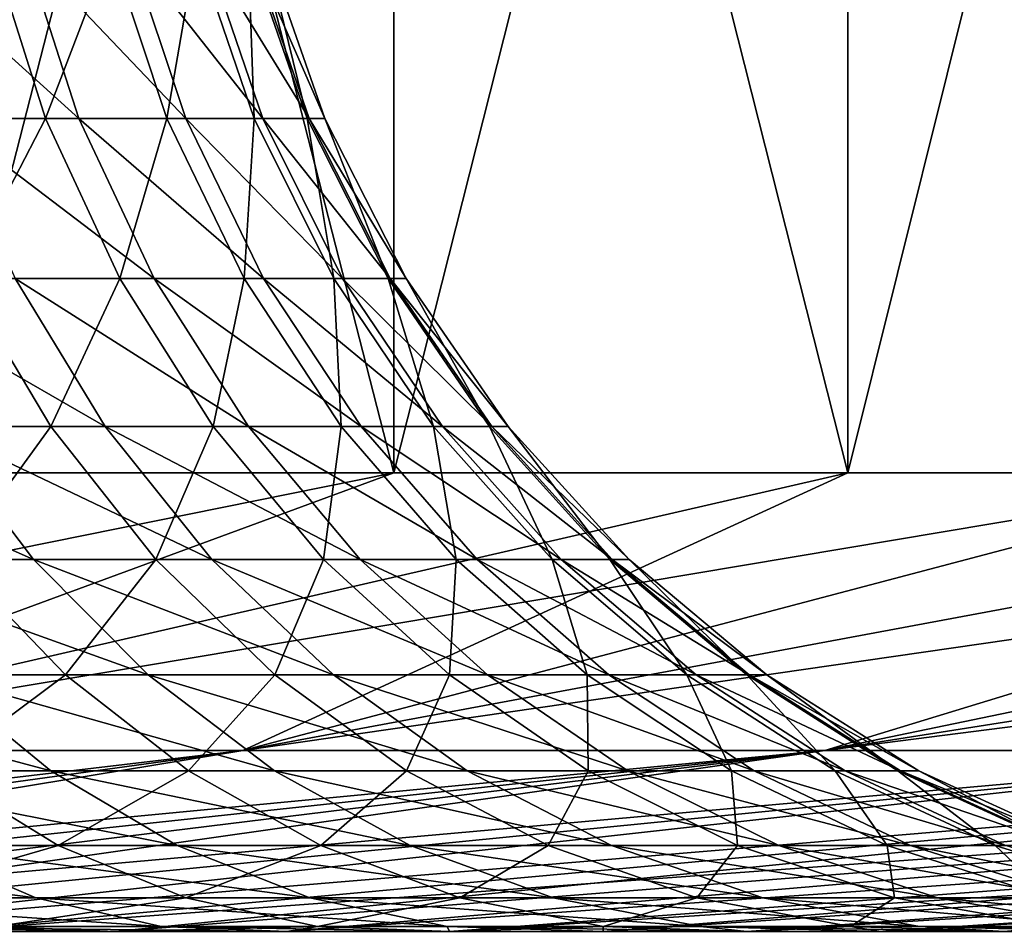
# Model space of a CAD drawing. Header units: millimetres. Extents: x -125 to 125, y 3898 to 4025.
# Tile 142 of 256: x 3.28 to 4.38, y 3897.99 to 3899.01. Entities that reach past the tile are written whole.
import ezdxf

# ---------------------------------------------------------------- set-up
doc = ezdxf.new("R2010")
doc.units = ezdxf.units.MM
doc.header["$LTSCALE"] = 2.2935
for name, color, linetype in [('10', 7, 'CONTINUOUS'), ('12', 7, 'CONTINUOUS'), ('13', 7, 'CONTINUOUS'), ('8', 7, 'CONTINUOUS')]:
    doc.layers.add(name, color=color, linetype=linetype)

msp = doc.modelspace()

# ---------------------------------------------------------------- linework, layer by layer
at = {"layer": '10', "color": 18, "linetype": 'Continuous', "true_color": 0x090909}
for points in [[(3.1821, 3898.5045, -12.0882), (3.6976, 3898.5045, -11.9406), (2.1562, 3898.1932, -8.5147), (3.1821, 3898.5045, -12.0882)], [(2.1562, 3898.1932, -8.5147), (3.6976, 3898.5045, -11.9406), (2.852, 3898.1932, -8.3076), (2.1562, 3898.1932, -8.5147)], [(3.6976, 3898.5045, -11.9406), (4.2063, 3898.5045, -11.771), (2.852, 3898.1932, -8.3076), (3.6976, 3898.5045, -11.9406)], [(4.2063, 3898.5045, -11.771), (4.7072, 3898.5045, -11.5798), (2.852, 3898.1932, -8.3076), (4.2063, 3898.5045, -11.771)], [(2.852, 3898.1932, -8.3076), (4.7072, 3898.5045, -11.5798), (3.5283, 3898.1932, -8.0437), (2.852, 3898.1932, -8.3076)], [(4.2063, 3898.5045, 11.771), (3.6976, 3898.5045, 11.9406), (2.852, 3898.1932, 8.3076), (4.2063, 3898.5045, 11.771)], [(3.5283, 3898.1932, 8.0437), (4.2063, 3898.5045, 11.771), (2.852, 3898.1932, 8.3076), (3.5283, 3898.1932, 8.0437)], [(3.6976, 3898.5045, 11.9406), (3.1821, 3898.5045, 12.0882), (2.852, 3898.1932, 8.3076), (3.6976, 3898.5045, 11.9406)], [(4.7072, 3898.5045, -11.5798), (5.1995, 3898.5045, -11.3673), (3.5283, 3898.1932, -8.0437), (4.7072, 3898.5045, -11.5798)], [(5.1995, 3898.5045, -11.3673), (5.6823, 3898.5045, -11.1338), (3.5283, 3898.1932, -8.0437), (5.1995, 3898.5045, -11.3673)], [(3.5283, 3898.1932, -8.0437), (5.6823, 3898.5045, -11.1338), (4.1805, 3898.1932, -7.7249), (3.5283, 3898.1932, -8.0437)], [(5.1995, 3898.5045, 11.3673), (4.7072, 3898.5045, 11.5798), (3.5283, 3898.1932, 8.0437), (5.1995, 3898.5045, 11.3673)], [(4.1805, 3898.1932, 7.7249), (5.1995, 3898.5045, 11.3673), (3.5283, 3898.1932, 8.0437), (4.1805, 3898.1932, 7.7249)], [(4.7072, 3898.5045, 11.5798), (4.2063, 3898.5045, 11.771), (3.5283, 3898.1932, 8.0437), (4.7072, 3898.5045, 11.5798)], [(5.6823, 3898.5045, -11.1338), (6.1545, 3898.5045, -10.8799), (4.1805, 3898.1932, -7.7249), (5.6823, 3898.5045, -11.1338)], [(6.1545, 3898.5045, -10.8799), (6.6155, 3898.5045, -10.6059), (4.1805, 3898.1932, -7.7249), (6.1545, 3898.5045, -10.8799)], [(4.1805, 3898.1932, -7.7249), (6.6155, 3898.5045, -10.6059), (4.8041, 3898.1932, -7.3533), (4.1805, 3898.1932, -7.7249)], [(6.1545, 3898.5045, 10.8799), (5.6823, 3898.5045, 11.1338), (4.1805, 3898.1932, 7.7249), (6.1545, 3898.5045, 10.8799)], [(4.8041, 3898.1932, 7.3533), (6.1545, 3898.5045, 10.8799), (4.1805, 3898.1932, 7.7249), (4.8041, 3898.1932, 7.3533)], [(5.6823, 3898.5045, 11.1338), (5.1995, 3898.5045, 11.3673), (4.1805, 3898.1932, 7.7249), (5.6823, 3898.5045, 11.1338)], [(2.852, 3898.1932, -8.3076), (3.5283, 3898.1932, -8.0437), (1.8132, 3897.9907, -4.7235), (2.852, 3898.1932, -8.3076)], [(1.8132, 3897.9907, -4.7235), (3.5283, 3898.1932, -8.0437), (2.0579, 3897.9907, -4.6221), (1.8132, 3897.9907, -4.7235)], [(3.5283, 3898.1932, 8.0437), (2.852, 3898.1932, 8.3076), (1.8132, 3897.9907, 4.7235), (3.5283, 3898.1932, 8.0437)], [(2.0579, 3897.9907, 4.6221), (3.5283, 3898.1932, 8.0437), (1.8132, 3897.9907, 4.7235), (2.0579, 3897.9907, 4.6221)], [(3.5283, 3898.1932, -8.0437), (4.1805, 3898.1932, -7.7249), (2.0579, 3897.9907, -4.6221), (3.5283, 3898.1932, -8.0437)], [(2.0579, 3897.9907, -4.6221), (4.1805, 3898.1932, -7.7249), (2.297, 3897.9907, -4.5081), (2.0579, 3897.9907, -4.6221)], [(2.297, 3897.9907, 4.5081), (3.5283, 3898.1932, 8.0437), (2.0579, 3897.9907, 4.6221), (2.297, 3897.9907, 4.5081)], [(2.297, 3897.9907, -4.5081), (4.1805, 3898.1932, -7.7249), (2.5298, 3897.9907, -4.3817), (2.297, 3897.9907, -4.5081)], [(4.1805, 3898.1932, 7.7249), (3.5283, 3898.1932, 8.0437), (2.297, 3897.9907, 4.5081), (4.1805, 3898.1932, 7.7249)], [(2.5298, 3897.9907, 4.3817), (4.1805, 3898.1932, 7.7249), (2.297, 3897.9907, 4.5081), (2.5298, 3897.9907, 4.3817)], [(4.1805, 3898.1932, -7.7249), (4.8041, 3898.1932, -7.3533), (2.5298, 3897.9907, -4.3817), (4.1805, 3898.1932, -7.7249)], [(2.5298, 3897.9907, -4.3817), (4.8041, 3898.1932, -7.3533), (2.7556, 3897.9907, -4.2433), (2.5298, 3897.9907, -4.3817)], [(2.7556, 3897.9907, 4.2433), (4.1805, 3898.1932, 7.7249), (2.5298, 3897.9907, 4.3817), (2.7556, 3897.9907, 4.2433)], [(2.7556, 3897.9907, -4.2433), (4.8041, 3898.1932, -7.3533), (2.9739, 3897.9907, -4.0932), (2.7556, 3897.9907, -4.2433)], [(4.8041, 3898.1932, 7.3533), (4.1805, 3898.1932, 7.7249), (2.7556, 3897.9907, 4.2433), (4.8041, 3898.1932, 7.3533)], [(2.9739, 3897.9907, 4.0932), (4.8041, 3898.1932, 7.3533), (2.7556, 3897.9907, 4.2433), (2.9739, 3897.9907, 4.0932)], [(4.8041, 3898.1932, -7.3533), (5.3949, 3898.1932, -6.9314), (2.9739, 3897.9907, -4.0932), (4.8041, 3898.1932, -7.3533)], [(2.9739, 3897.9907, -4.0932), (5.3949, 3898.1932, -6.9314), (3.1841, 3897.9907, -3.932), (2.9739, 3897.9907, -4.0932)], [(5.3949, 3898.1932, 6.9314), (4.8041, 3898.1932, 7.3533), (2.9739, 3897.9907, 4.0932), (5.3949, 3898.1932, 6.9314)], [(3.1841, 3897.9907, 3.932), (5.3949, 3898.1932, 6.9314), (2.9739, 3897.9907, 4.0932), (3.1841, 3897.9907, 3.932)], [(5.3949, 3898.1932, -6.9314), (5.9489, 3898.1932, -6.4622), (3.1841, 3897.9907, -3.932), (5.3949, 3898.1932, -6.9314)], [(3.1841, 3897.9907, -3.932), (5.9489, 3898.1932, -6.4622), (3.3855, 3897.9907, -3.76), (3.1841, 3897.9907, -3.932)], [(3.3855, 3897.9907, 3.76), (5.3949, 3898.1932, 6.9314), (3.1841, 3897.9907, 3.932), (3.3855, 3897.9907, 3.76)], [(3.3855, 3897.9907, -3.76), (5.9489, 3898.1932, -6.4622), (3.5776, 3897.9907, -3.5776), (3.3855, 3897.9907, -3.76)], [(5.9489, 3898.1932, 6.4622), (5.3949, 3898.1932, 6.9314), (3.3855, 3897.9907, 3.76), (5.9489, 3898.1932, 6.4622)], [(3.5776, 3897.9907, 3.5776), (5.9489, 3898.1932, 6.4622), (3.3855, 3897.9907, 3.76), (3.5776, 3897.9907, 3.5776)], [(5.9489, 3898.1932, -6.4622), (6.4622, 3898.1932, -5.9489), (3.5776, 3897.9907, -3.5776), (5.9489, 3898.1932, -6.4622)], [(3.5776, 3897.9907, -3.5776), (6.4622, 3898.1932, -5.9489), (3.76, 3897.9907, -3.3855), (3.5776, 3897.9907, -3.5776)], [(6.4622, 3898.1932, 5.9489), (5.9489, 3898.1932, 6.4622), (3.5776, 3897.9907, 3.5776), (6.4622, 3898.1932, 5.9489)], [(3.76, 3897.9907, 3.3855), (6.4622, 3898.1932, 5.9489), (3.5776, 3897.9907, 3.5776), (3.76, 3897.9907, 3.3855)], [(6.4622, 3898.1932, -5.9489), (6.9314, 3898.1932, -5.3949), (3.76, 3897.9907, -3.3855), (6.4622, 3898.1932, -5.9489)], [(3.76, 3897.9907, -3.3855), (6.9314, 3898.1932, -5.3949), (3.932, 3897.9907, -3.1841), (3.76, 3897.9907, -3.3855)], [(3.932, 3897.9907, 3.1841), (6.4622, 3898.1932, 5.9489), (3.76, 3897.9907, 3.3855), (3.932, 3897.9907, 3.1841)], [(3.932, 3897.9907, -3.1841), (6.9314, 3898.1932, -5.3949), (4.0932, 3897.9907, -2.9739), (3.932, 3897.9907, -3.1841)], [(6.9314, 3898.1932, 5.3949), (6.4622, 3898.1932, 5.9489), (3.932, 3897.9907, 3.1841), (6.9314, 3898.1932, 5.3949)], [(4.0932, 3897.9907, 2.9739), (6.9314, 3898.1932, 5.3949), (3.932, 3897.9907, 3.1841), (4.0932, 3897.9907, 2.9739)], [(6.9314, 3898.1932, -5.3949), (7.3533, 3898.1932, -4.8041), (4.0932, 3897.9907, -2.9739), (6.9314, 3898.1932, -5.3949)], [(4.0932, 3897.9907, -2.9739), (7.3533, 3898.1932, -4.8041), (4.2433, 3897.9907, -2.7556), (4.0932, 3897.9907, -2.9739)], [(7.3533, 3898.1932, 4.8041), (6.9314, 3898.1932, 5.3949), (4.0932, 3897.9907, 2.9739), (7.3533, 3898.1932, 4.8041)], [(4.2433, 3897.9907, 2.7556), (7.3533, 3898.1932, 4.8041), (4.0932, 3897.9907, 2.9739), (4.2433, 3897.9907, 2.7556)], [(7.3533, 3898.1932, -4.8041), (7.7249, 3898.1932, -4.1805), (4.2433, 3897.9907, -2.7556), (7.3533, 3898.1932, -4.8041)], [(4.2433, 3897.9907, -2.7556), (7.7249, 3898.1932, -4.1805), (4.3817, 3897.9907, -2.5298), (4.2433, 3897.9907, -2.7556)], [(4.3817, 3897.9907, 2.5298), (7.3533, 3898.1932, 4.8041), (4.2433, 3897.9907, 2.7556), (4.3817, 3897.9907, 2.5298)], [(4.3817, 3897.9907, -2.5298), (7.7249, 3898.1932, -4.1805), (4.5081, 3897.9907, -2.297), (4.3817, 3897.9907, -2.5298)]]:
    msp.add_3dface(points, dxfattribs=at)
at = {"layer": '12', "color": 18, "linetype": 'Continuous', "true_color": 0x090909}
for points in [[(3.3071, 3898.9014, 1.4724), (3.1351, 3898.9014, 1.8101), (3.2465, 3899.0916, 1.4454), (3.3071, 3898.9014, 1.4724)], [(3.3798, 3899.0916, 1.0982), (3.3071, 3898.9014, 1.4724), (3.2465, 3899.0916, 1.4454), (3.3798, 3899.0916, 1.0982)], [(3.4429, 3898.9014, 1.1187), (3.3071, 3898.9014, 1.4724), (3.3798, 3899.0916, 1.0982), (3.4429, 3898.9014, 1.1187)], [(3.4761, 3899.0916, 0.7389), (3.4429, 3898.9014, 1.1187), (3.3798, 3899.0916, 1.0982), (3.4761, 3899.0916, 0.7389)], [(3.541, 3898.9014, 0.7527), (3.4429, 3898.9014, 1.1187), (3.4761, 3899.0916, 0.7389), (3.541, 3898.9014, 0.7527)], [(3.5343, 3899.0916, 0.3715), (3.541, 3898.9014, 0.7527), (3.4761, 3899.0916, 0.7389), (3.5343, 3899.0916, 0.3715)], [(3.6003, 3898.9014, 0.3784), (3.541, 3898.9014, 0.7527), (3.5343, 3899.0916, 0.3715), (3.6003, 3898.9014, 0.3784)], [(3.5538, 3899.0916), (3.6003, 3898.9014, 0.3784), (3.5343, 3899.0916, 0.3715), (3.5538, 3899.0916)], [(3.6201, 3898.9014), (3.6003, 3898.9014, 0.3784), (3.5538, 3899.0916), (3.6201, 3898.9014)], [(3.3071, 3898.9014, 1.4724), (3.2141, 3898.7219, 1.8557), (3.1351, 3898.9014, 1.8101), (3.3071, 3898.9014, 1.4724)], [(3.3904, 3898.7219, 1.5095), (3.2141, 3898.7219, 1.8557), (3.3071, 3898.9014, 1.4724), (3.3904, 3898.7219, 1.5095)], [(3.4429, 3898.9014, 1.1187), (3.3904, 3898.7219, 1.5095), (3.3071, 3898.9014, 1.4724), (3.4429, 3898.9014, 1.1187)], [(3.5297, 3898.7219, 1.1469), (3.3904, 3898.7219, 1.5095), (3.4429, 3898.9014, 1.1187), (3.5297, 3898.7219, 1.1469)], [(3.541, 3898.9014, 0.7527), (3.5297, 3898.7219, 1.1469), (3.4429, 3898.9014, 1.1187), (3.541, 3898.9014, 0.7527)], [(3.6302, 3898.7219, 0.7716), (3.5297, 3898.7219, 1.1469), (3.541, 3898.9014, 0.7527), (3.6302, 3898.7219, 0.7716)], [(3.6003, 3898.9014, 0.3784), (3.6302, 3898.7219, 0.7716), (3.541, 3898.9014, 0.7527), (3.6003, 3898.9014, 0.3784)], [(3.691, 3898.7219, 0.3879), (3.6302, 3898.7219, 0.7716), (3.6003, 3898.9014, 0.3784), (3.691, 3898.7219, 0.3879)], [(3.6201, 3898.9014), (3.691, 3898.7219, 0.3879), (3.6003, 3898.9014, 0.3784), (3.6201, 3898.9014)], [(3.7113, 3898.7219), (3.691, 3898.7219, 0.3879), (3.6201, 3898.9014), (3.7113, 3898.7219)], [(3.3132, 3898.5562, 1.9129), (3.0951, 3898.5562, 2.2487), (3.2141, 3898.7219, 1.8557), (3.3132, 3898.5562, 1.9129)], [(3.3904, 3898.7219, 1.5095), (3.3132, 3898.5562, 1.9129), (3.2141, 3898.7219, 1.8557), (3.3904, 3898.7219, 1.5095)], [(3.495, 3898.5562, 1.5561), (3.3132, 3898.5562, 1.9129), (3.3904, 3898.7219, 1.5095), (3.495, 3898.5562, 1.5561)], [(3.5297, 3898.7219, 1.1469), (3.495, 3898.5562, 1.5561), (3.3904, 3898.7219, 1.5095), (3.5297, 3898.7219, 1.1469)], [(3.6385, 3898.5562, 1.1822), (3.495, 3898.5562, 1.5561), (3.5297, 3898.7219, 1.1469), (3.6385, 3898.5562, 1.1822)], [(3.6302, 3898.7219, 0.7716), (3.6385, 3898.5562, 1.1822), (3.5297, 3898.7219, 1.1469), (3.6302, 3898.7219, 0.7716)], [(3.7421, 3898.5562, 0.7954), (3.6385, 3898.5562, 1.1822), (3.6302, 3898.7219, 0.7716), (3.7421, 3898.5562, 0.7954)], [(3.691, 3898.7219, 0.3879), (3.7421, 3898.5562, 0.7954), (3.6302, 3898.7219, 0.7716), (3.691, 3898.7219, 0.3879)], [(3.8048, 3898.5562, 0.3999), (3.7421, 3898.5562, 0.7954), (3.691, 3898.7219, 0.3879), (3.8048, 3898.5562, 0.3999)], [(3.7113, 3898.7219), (3.8048, 3898.5562, 0.3999), (3.691, 3898.7219, 0.3879), (3.7113, 3898.7219)], [(3.8257, 3898.5562), (3.8048, 3898.5562, 0.3999), (3.7113, 3898.7219), (3.8257, 3898.5562)], [(3.3132, 3898.5562, 1.9129), (3.2048, 3898.4074, 2.3284), (3.0951, 3898.5562, 2.2487), (3.3132, 3898.5562, 1.9129)], [(3.4306, 3898.4074, 1.9807), (3.2048, 3898.4074, 2.3284), (3.3132, 3898.5562, 1.9129), (3.4306, 3898.4074, 1.9807)], [(3.495, 3898.5562, 1.5561), (3.4306, 3898.4074, 1.9807), (3.3132, 3898.5562, 1.9129), (3.495, 3898.5562, 1.5561)], [(3.6188, 3898.4074, 1.6112), (3.4306, 3898.4074, 1.9807), (3.495, 3898.5562, 1.5561), (3.6188, 3898.4074, 1.6112)], [(3.6385, 3898.5562, 1.1822), (3.6188, 3898.4074, 1.6112), (3.495, 3898.5562, 1.5561), (3.6385, 3898.5562, 1.1822)], [(3.7674, 3898.4074, 1.2241), (3.6188, 3898.4074, 1.6112), (3.6385, 3898.5562, 1.1822), (3.7674, 3898.4074, 1.2241)], [(3.7421, 3898.5562, 0.7954), (3.7674, 3898.4074, 1.2241), (3.6385, 3898.5562, 1.1822), (3.7421, 3898.5562, 0.7954)], [(3.8748, 3898.4074, 0.8236), (3.7674, 3898.4074, 1.2241), (3.7421, 3898.5562, 0.7954), (3.8748, 3898.4074, 0.8236)], [(3.8048, 3898.5562, 0.3999), (3.8748, 3898.4074, 0.8236), (3.7421, 3898.5562, 0.7954), (3.8048, 3898.5562, 0.3999)], [(3.9396, 3898.4074, 0.4141), (3.8748, 3898.4074, 0.8236), (3.8048, 3898.5562, 0.3999), (3.9396, 3898.4074, 0.4141)], [(3.8257, 3898.5562), (3.9396, 3898.4074, 0.4141), (3.8048, 3898.5562, 0.3999), (3.8257, 3898.5562)], [(3.9613, 3898.4074), (3.9396, 3898.4074, 0.4141), (3.8257, 3898.5562), (3.9613, 3898.4074)], [(3.3296, 3898.278, 2.4191), (3.0585, 3898.278, 2.7539), (3.2048, 3898.4074, 2.3284), (3.3296, 3898.278, 2.4191)], [(3.4306, 3898.4074, 1.9807), (3.3296, 3898.278, 2.4191), (3.2048, 3898.4074, 2.3284), (3.4306, 3898.4074, 1.9807)], [(3.5642, 3898.278, 2.0578), (3.3296, 3898.278, 2.4191), (3.4306, 3898.4074, 1.9807), (3.5642, 3898.278, 2.0578)], [(3.6188, 3898.4074, 1.6112), (3.5642, 3898.278, 2.0578), (3.4306, 3898.4074, 1.9807), (3.6188, 3898.4074, 1.6112)], [(3.7598, 3898.278, 1.674), (3.5642, 3898.278, 2.0578), (3.6188, 3898.4074, 1.6112), (3.7598, 3898.278, 1.674)], [(3.7674, 3898.4074, 1.2241), (3.7598, 3898.278, 1.674), (3.6188, 3898.4074, 1.6112), (3.7674, 3898.4074, 1.2241)], [(3.9142, 3898.278, 1.2718), (3.7598, 3898.278, 1.674), (3.7674, 3898.4074, 1.2241), (3.9142, 3898.278, 1.2718)], [(3.8748, 3898.4074, 0.8236), (3.9142, 3898.278, 1.2718), (3.7674, 3898.4074, 1.2241), (3.8748, 3898.4074, 0.8236)], [(4.0257, 3898.278, 0.8557), (3.9142, 3898.278, 1.2718), (3.8748, 3898.4074, 0.8236), (4.0257, 3898.278, 0.8557)], [(3.9396, 3898.4074, 0.4141), (4.0257, 3898.278, 0.8557), (3.8748, 3898.4074, 0.8236), (3.9396, 3898.4074, 0.4141)], [(4.0931, 3898.278, 0.4302), (4.0257, 3898.278, 0.8557), (3.9396, 3898.4074, 0.4141), (4.0931, 3898.278, 0.4302)], [(3.9613, 3898.4074), (4.0931, 3898.278, 0.4302), (3.9396, 3898.4074, 0.4141), (3.9613, 3898.4074)], [(4.1156, 3898.278), (4.0931, 3898.278, 0.4302), (3.9613, 3898.4074), (4.1156, 3898.278)], [(3.3296, 3898.278, 2.4191), (3.185, 3898.1705, 2.8678), (3.0585, 3898.278, 2.7539), (3.3296, 3898.278, 2.4191)], [(3.4673, 3898.1705, 2.5192), (3.185, 3898.1705, 2.8678), (3.3296, 3898.278, 2.4191), (3.4673, 3898.1705, 2.5192)], [(3.5642, 3898.278, 2.0578), (3.4673, 3898.1705, 2.5192), (3.3296, 3898.278, 2.4191), (3.5642, 3898.278, 2.0578)], [(3.7117, 3898.1705, 2.1429), (3.4673, 3898.1705, 2.5192), (3.5642, 3898.278, 2.0578), (3.7117, 3898.1705, 2.1429)], [(3.7598, 3898.278, 1.674), (3.7117, 3898.1705, 2.1429), (3.5642, 3898.278, 2.0578), (3.7598, 3898.278, 1.674)], [(3.9153, 3898.1705, 1.7432), (3.7117, 3898.1705, 2.1429), (3.7598, 3898.278, 1.674), (3.9153, 3898.1705, 1.7432)], [(3.9142, 3898.278, 1.2718), (3.9153, 3898.1705, 1.7432), (3.7598, 3898.278, 1.674), (3.9142, 3898.278, 1.2718)], [(4.0761, 3898.1705, 1.3244), (3.9153, 3898.1705, 1.7432), (3.9142, 3898.278, 1.2718), (4.0761, 3898.1705, 1.3244)], [(4.0257, 3898.278, 0.8557), (4.0761, 3898.1705, 1.3244), (3.9142, 3898.278, 1.2718), (4.0257, 3898.278, 0.8557)], [(4.1922, 3898.1705, 0.8911), (4.0761, 3898.1705, 1.3244), (4.0257, 3898.278, 0.8557), (4.1922, 3898.1705, 0.8911)], [(4.0931, 3898.278, 0.4302), (4.1922, 3898.1705, 0.8911), (4.0257, 3898.278, 0.8557), (4.0931, 3898.278, 0.4302)], [(4.2624, 3898.1705, 0.448), (4.1922, 3898.1705, 0.8911), (4.0931, 3898.278, 0.4302), (4.2624, 3898.1705, 0.448)], [(4.1156, 3898.278), (4.2624, 3898.1705, 0.448), (4.0931, 3898.278, 0.4302), (4.1156, 3898.278)], [(4.2859, 3898.1705), (4.2624, 3898.1705, 0.448), (4.1156, 3898.278), (4.2859, 3898.1705)], [(3.3211, 3898.0867, 2.9903), (2.9903, 3898.0867, 3.3211), (3.185, 3898.1705, 2.8678), (3.3211, 3898.0867, 2.9903)], [(3.4673, 3898.1705, 2.5192), (3.3211, 3898.0867, 2.9903), (3.185, 3898.1705, 2.8678), (3.4673, 3898.1705, 2.5192)], [(3.6155, 3898.0867, 2.6268), (3.3211, 3898.0867, 2.9903), (3.4673, 3898.1705, 2.5192), (3.6155, 3898.0867, 2.6268)], [(3.7117, 3898.1705, 2.1429), (3.6155, 3898.0867, 2.6268), (3.4673, 3898.1705, 2.5192), (3.7117, 3898.1705, 2.1429)], [(3.8703, 3898.0867, 2.2345), (3.6155, 3898.0867, 2.6268), (3.7117, 3898.1705, 2.1429), (3.8703, 3898.0867, 2.2345)], [(3.9153, 3898.1705, 1.7432), (3.8703, 3898.0867, 2.2345), (3.7117, 3898.1705, 2.1429), (3.9153, 3898.1705, 1.7432)], [(4.0826, 3898.0867, 1.8177), (3.8703, 3898.0867, 2.2345), (3.9153, 3898.1705, 1.7432), (4.0826, 3898.0867, 1.8177)], [(4.0761, 3898.1705, 1.3244), (4.0826, 3898.0867, 1.8177), (3.9153, 3898.1705, 1.7432), (4.0761, 3898.1705, 1.3244)], [(4.2503, 3898.0867, 1.381), (4.0826, 3898.0867, 1.8177), (4.0761, 3898.1705, 1.3244), (4.2503, 3898.0867, 1.381)], [(4.1922, 3898.1705, 0.8911), (4.2503, 3898.0867, 1.381), (4.0761, 3898.1705, 1.3244), (4.1922, 3898.1705, 0.8911)], [(4.3713, 3898.0867, 0.9292), (4.2503, 3898.0867, 1.381), (4.1922, 3898.1705, 0.8911), (4.3713, 3898.0867, 0.9292)], [(4.2624, 3898.1705, 0.448), (4.3713, 3898.0867, 0.9292), (4.1922, 3898.1705, 0.8911), (4.2624, 3898.1705, 0.448)], [(4.4445, 3898.0867, 0.4671), (4.3713, 3898.0867, 0.9292), (4.2624, 3898.1705, 0.448), (4.4445, 3898.0867, 0.4671)], [(4.2859, 3898.1705), (4.4445, 3898.0867, 0.4671), (4.2624, 3898.1705, 0.448), (4.2859, 3898.1705)], [(4.469, 3898.0867), (4.4445, 3898.0867, 0.4671), (4.2859, 3898.1705), (4.469, 3898.0867)], [(3.3211, 3898.0867, 2.9903), (3.1193, 3898.0282, 3.4643), (2.9903, 3898.0867, 3.3211), (3.3211, 3898.0867, 2.9903)], [(3.4643, 3898.0282, 3.1193), (3.1193, 3898.0282, 3.4643), (3.3211, 3898.0867, 2.9903), (3.4643, 3898.0282, 3.1193)], [(3.6155, 3898.0867, 2.6268), (3.4643, 3898.0282, 3.1193), (3.3211, 3898.0867, 2.9903), (3.6155, 3898.0867, 2.6268)], [(3.7714, 3898.0282, 2.7401), (3.4643, 3898.0282, 3.1193), (3.6155, 3898.0867, 2.6268), (3.7714, 3898.0282, 2.7401)], [(3.8703, 3898.0867, 2.2345), (3.7714, 3898.0282, 2.7401), (3.6155, 3898.0867, 2.6268), (3.8703, 3898.0867, 2.2345)], [(4.0371, 3898.0282, 2.3308), (3.7714, 3898.0282, 2.7401), (3.8703, 3898.0867, 2.2345), (4.0371, 3898.0282, 2.3308)], [(4.0826, 3898.0867, 1.8177), (4.0371, 3898.0282, 2.3308), (3.8703, 3898.0867, 2.2345), (4.0826, 3898.0867, 1.8177)], [(4.2586, 3898.0282, 1.8961), (4.0371, 3898.0282, 2.3308), (4.0826, 3898.0867, 1.8177), (4.2586, 3898.0282, 1.8961)], [(4.2503, 3898.0867, 1.381), (4.2586, 3898.0282, 1.8961), (4.0826, 3898.0867, 1.8177), (4.2503, 3898.0867, 1.381)], [(4.4335, 3898.0282, 1.4405), (4.2586, 3898.0282, 1.8961), (4.2503, 3898.0867, 1.381), (4.4335, 3898.0282, 1.4405)], [(4.3713, 3898.0867, 0.9292), (4.4335, 3898.0282, 1.4405), (4.2503, 3898.0867, 1.381), (4.3713, 3898.0867, 0.9292)], [(4.5598, 3898.0282, 0.9692), (4.4335, 3898.0282, 1.4405), (4.3713, 3898.0867, 0.9292), (4.5598, 3898.0282, 0.9692)], [(4.4445, 3898.0867, 0.4671), (4.5598, 3898.0282, 0.9692), (4.3713, 3898.0867, 0.9292), (4.4445, 3898.0867, 0.4671)], [(3.4643, 3898.0282, 3.1193), (3.2523, 3897.9961, 3.612), (3.1193, 3898.0282, 3.4643), (3.4643, 3898.0282, 3.1193)], [(3.612, 3897.9961, 3.2523), (3.2523, 3897.9961, 3.612), (3.4643, 3898.0282, 3.1193), (3.612, 3897.9961, 3.2523)], [(3.7714, 3898.0282, 2.7401), (3.612, 3897.9961, 3.2523), (3.4643, 3898.0282, 3.1193), (3.7714, 3898.0282, 2.7401)], [(3.9322, 3897.9961, 2.8569), (3.612, 3897.9961, 3.2523), (3.7714, 3898.0282, 2.7401), (3.9322, 3897.9961, 2.8569)], [(4.0371, 3898.0282, 2.3308), (3.9322, 3897.9961, 2.8569), (3.7714, 3898.0282, 2.7401), (4.0371, 3898.0282, 2.3308)], [(4.2093, 3897.9961, 2.4302), (3.9322, 3897.9961, 2.8569), (4.0371, 3898.0282, 2.3308), (4.2093, 3897.9961, 2.4302)], [(4.2586, 3898.0282, 1.8961), (4.2093, 3897.9961, 2.4302), (4.0371, 3898.0282, 2.3308), (4.2586, 3898.0282, 1.8961)], [(4.4402, 3897.9961, 1.9769), (4.2093, 3897.9961, 2.4302), (4.2586, 3898.0282, 1.8961), (4.4402, 3897.9961, 1.9769)], [(4.4335, 3898.0282, 1.4405), (4.4402, 3897.9961, 1.9769), (4.2586, 3898.0282, 1.8961), (4.4335, 3898.0282, 1.4405)], [(3.3855, 3897.9907, 3.76), (3.1841, 3897.9907, 3.932), (3.2523, 3897.9961, 3.612), (3.3855, 3897.9907, 3.76)], [(3.612, 3897.9961, 3.2523), (3.3855, 3897.9907, 3.76), (3.2523, 3897.9961, 3.612), (3.612, 3897.9961, 3.2523)], [(3.5776, 3897.9907, 3.5776), (3.3855, 3897.9907, 3.76), (3.612, 3897.9961, 3.2523), (3.5776, 3897.9907, 3.5776)], [(3.76, 3897.9907, 3.3855), (3.5776, 3897.9907, 3.5776), (3.612, 3897.9961, 3.2523), (3.76, 3897.9907, 3.3855)], [(3.9322, 3897.9961, 2.8569), (3.76, 3897.9907, 3.3855), (3.612, 3897.9961, 3.2523), (3.9322, 3897.9961, 2.8569)], [(3.932, 3897.9907, 3.1841), (3.76, 3897.9907, 3.3855), (3.9322, 3897.9961, 2.8569), (3.932, 3897.9907, 3.1841)], [(4.0932, 3897.9907, 2.9739), (3.932, 3897.9907, 3.1841), (3.9322, 3897.9961, 2.8569), (4.0932, 3897.9907, 2.9739)], [(4.2093, 3897.9961, 2.4302), (4.0932, 3897.9907, 2.9739), (3.9322, 3897.9961, 2.8569), (4.2093, 3897.9961, 2.4302)], [(4.2433, 3897.9907, 2.7556), (4.0932, 3897.9907, 2.9739), (4.2093, 3897.9961, 2.4302), (4.2433, 3897.9907, 2.7556)], [(4.3817, 3897.9907, 2.5298), (4.2433, 3897.9907, 2.7556), (4.2093, 3897.9961, 2.4302), (4.3817, 3897.9907, 2.5298)], [(4.4402, 3897.9961, 1.9769), (4.3817, 3897.9907, 2.5298), (4.2093, 3897.9961, 2.4302), (4.4402, 3897.9961, 1.9769)]]:
    msp.add_3dface(points, dxfattribs=at)
at = {"layer": '13', "color": 18, "linetype": 'Continuous', "true_color": 0x090909}
for points in [[(3.1926, 3898.9014, -1.7065), (3.3445, 3898.9014, -1.3854), (3.1341, 3899.0916, -1.6752), (3.1926, 3898.9014, -1.7065)], [(3.1341, 3899.0916, -1.6752), (3.3445, 3898.9014, -1.3854), (3.2833, 3899.0916, -1.36), (3.1341, 3899.0916, -1.6752)], [(3.3445, 3898.9014, -1.3854), (3.4642, 3898.9014, -1.0509), (3.2833, 3899.0916, -1.36), (3.3445, 3898.9014, -1.3854)], [(3.2833, 3899.0916, -1.36), (3.4642, 3898.9014, -1.0509), (3.4007, 3899.0916, -1.0316), (3.2833, 3899.0916, -1.36)], [(3.4642, 3898.9014, -1.0509), (3.5505, 3898.9014, -0.7062), (3.4007, 3899.0916, -1.0316), (3.4642, 3898.9014, -1.0509)], [(3.4007, 3899.0916, -1.0316), (3.5505, 3898.9014, -0.7062), (3.4855, 3899.0916, -0.6933), (3.4007, 3899.0916, -1.0316)], [(3.5505, 3898.9014, -0.7062), (3.6027, 3898.9014, -0.3548), (3.4855, 3899.0916, -0.6933), (3.5505, 3898.9014, -0.7062)], [(3.4855, 3899.0916, -0.6933), (3.6027, 3898.9014, -0.3548), (3.5367, 3899.0916, -0.3483), (3.4855, 3899.0916, -0.6933)], [(3.6201, 3898.9014), (3.5538, 3899.0916), (3.5367, 3899.0916, -0.3483), (3.6201, 3898.9014)], [(3.6027, 3898.9014, -0.3548), (3.6201, 3898.9014), (3.5367, 3899.0916, -0.3483), (3.6027, 3898.9014, -0.3548)], [(3.2731, 3898.7219, -1.7495), (3.4288, 3898.7219, -1.4203), (3.1926, 3898.9014, -1.7065), (3.2731, 3898.7219, -1.7495)], [(3.1926, 3898.9014, -1.7065), (3.4288, 3898.7219, -1.4203), (3.3445, 3898.9014, -1.3854), (3.1926, 3898.9014, -1.7065)], [(3.4288, 3898.7219, -1.4203), (3.5515, 3898.7219, -1.0773), (3.3445, 3898.9014, -1.3854), (3.4288, 3898.7219, -1.4203)], [(3.3445, 3898.9014, -1.3854), (3.5515, 3898.7219, -1.0773), (3.4642, 3898.9014, -1.0509), (3.3445, 3898.9014, -1.3854)], [(3.5515, 3898.7219, -1.0773), (3.64, 3898.7219, -0.724), (3.4642, 3898.9014, -1.0509), (3.5515, 3898.7219, -1.0773)], [(3.4642, 3898.9014, -1.0509), (3.64, 3898.7219, -0.724), (3.5505, 3898.9014, -0.7062), (3.4642, 3898.9014, -1.0509)], [(3.64, 3898.7219, -0.724), (3.6934, 3898.7219, -0.3638), (3.5505, 3898.9014, -0.7062), (3.64, 3898.7219, -0.724)], [(3.5505, 3898.9014, -0.7062), (3.6934, 3898.7219, -0.3638), (3.6027, 3898.9014, -0.3548), (3.5505, 3898.9014, -0.7062)], [(3.7113, 3898.7219), (3.6201, 3898.9014), (3.6027, 3898.9014, -0.3548), (3.7113, 3898.7219)], [(3.6934, 3898.7219, -0.3638), (3.7113, 3898.7219), (3.6027, 3898.9014, -0.3548), (3.6934, 3898.7219, -0.3638)], [(3.181, 3898.5562, -2.1255), (3.374, 3898.5562, -1.8034), (3.0858, 3898.7219, -2.0619), (3.181, 3898.5562, -2.1255)], [(3.0858, 3898.7219, -2.0619), (3.374, 3898.5562, -1.8034), (3.2731, 3898.7219, -1.7495), (3.0858, 3898.7219, -2.0619)], [(3.374, 3898.5562, -1.8034), (3.5345, 3898.5562, -1.464), (3.2731, 3898.7219, -1.7495), (3.374, 3898.5562, -1.8034)], [(3.2731, 3898.7219, -1.7495), (3.5345, 3898.5562, -1.464), (3.4288, 3898.7219, -1.4203), (3.2731, 3898.7219, -1.7495)], [(3.5345, 3898.5562, -1.464), (3.661, 3898.5562, -1.1106), (3.4288, 3898.7219, -1.4203), (3.5345, 3898.5562, -1.464)], [(3.4288, 3898.7219, -1.4203), (3.661, 3898.5562, -1.1106), (3.5515, 3898.7219, -1.0773), (3.4288, 3898.7219, -1.4203)], [(3.661, 3898.5562, -1.1106), (3.7522, 3898.5562, -0.7464), (3.5515, 3898.7219, -1.0773), (3.661, 3898.5562, -1.1106)], [(3.5515, 3898.7219, -1.0773), (3.7522, 3898.5562, -0.7464), (3.64, 3898.7219, -0.724), (3.5515, 3898.7219, -1.0773)], [(3.7522, 3898.5562, -0.7464), (3.8073, 3898.5562, -0.375), (3.64, 3898.7219, -0.724), (3.7522, 3898.5562, -0.7464)], [(3.64, 3898.7219, -0.724), (3.8073, 3898.5562, -0.375), (3.6934, 3898.7219, -0.3638), (3.64, 3898.7219, -0.724)], [(3.8257, 3898.5562), (3.7113, 3898.7219), (3.6934, 3898.7219, -0.3638), (3.8257, 3898.5562)], [(3.8073, 3898.5562, -0.375), (3.8257, 3898.5562), (3.6934, 3898.7219, -0.3638), (3.8073, 3898.5562, -0.375)], [(3.0621, 3898.4074, -2.513), (3.2937, 3898.4074, -2.2008), (2.9573, 3898.5562, -2.427), (3.0621, 3898.4074, -2.513)], [(2.9573, 3898.5562, -2.427), (3.2937, 3898.4074, -2.2008), (3.181, 3898.5562, -2.1255), (2.9573, 3898.5562, -2.427)], [(3.2937, 3898.4074, -2.2008), (3.4936, 3898.4074, -1.8674), (3.181, 3898.5562, -2.1255), (3.2937, 3898.4074, -2.2008)], [(3.181, 3898.5562, -2.1255), (3.4936, 3898.4074, -1.8674), (3.374, 3898.5562, -1.8034), (3.181, 3898.5562, -2.1255)], [(3.4936, 3898.4074, -1.8674), (3.6598, 3898.4074, -1.5159), (3.374, 3898.5562, -1.8034), (3.4936, 3898.4074, -1.8674)], [(3.374, 3898.5562, -1.8034), (3.6598, 3898.4074, -1.5159), (3.5345, 3898.5562, -1.464), (3.374, 3898.5562, -1.8034)], [(3.6598, 3898.4074, -1.5159), (3.7908, 3898.4074, -1.1499), (3.5345, 3898.5562, -1.464), (3.6598, 3898.4074, -1.5159)], [(3.5345, 3898.5562, -1.464), (3.7908, 3898.4074, -1.1499), (3.661, 3898.5562, -1.1106), (3.5345, 3898.5562, -1.464)], [(3.7908, 3898.4074, -1.1499), (3.8852, 3898.4074, -0.7728), (3.661, 3898.5562, -1.1106), (3.7908, 3898.4074, -1.1499)], [(3.661, 3898.5562, -1.1106), (3.8852, 3898.4074, -0.7728), (3.7522, 3898.5562, -0.7464), (3.661, 3898.5562, -1.1106)], [(3.8852, 3898.4074, -0.7728), (3.9422, 3898.4074, -0.3883), (3.7522, 3898.5562, -0.7464), (3.8852, 3898.4074, -0.7728)], [(3.7522, 3898.5562, -0.7464), (3.9422, 3898.4074, -0.3883), (3.8073, 3898.5562, -0.375), (3.7522, 3898.5562, -0.7464)], [(3.9613, 3898.4074), (3.8257, 3898.5562), (3.8073, 3898.5562, -0.375), (3.9613, 3898.4074)], [(3.9422, 3898.4074, -0.3883), (3.9613, 3898.4074), (3.8073, 3898.5562, -0.375), (3.9422, 3898.4074, -0.3883)], [(3.1814, 3898.278, -2.6109), (3.422, 3898.278, -2.2865), (3.0621, 3898.4074, -2.513), (3.1814, 3898.278, -2.6109)], [(3.0621, 3898.4074, -2.513), (3.422, 3898.278, -2.2865), (3.2937, 3898.4074, -2.2008), (3.0621, 3898.4074, -2.513)], [(3.422, 3898.278, -2.2865), (3.6297, 3898.278, -1.9401), (3.2937, 3898.4074, -2.2008), (3.422, 3898.278, -2.2865)], [(3.2937, 3898.4074, -2.2008), (3.6297, 3898.278, -1.9401), (3.4936, 3898.4074, -1.8674), (3.2937, 3898.4074, -2.2008)], [(3.6297, 3898.278, -1.9401), (3.8023, 3898.278, -1.575), (3.4936, 3898.4074, -1.8674), (3.6297, 3898.278, -1.9401)], [(3.4936, 3898.4074, -1.8674), (3.8023, 3898.278, -1.575), (3.6598, 3898.4074, -1.5159), (3.4936, 3898.4074, -1.8674)], [(3.8023, 3898.278, -1.575), (3.9384, 3898.278, -1.1947), (3.6598, 3898.4074, -1.5159), (3.8023, 3898.278, -1.575)], [(3.6598, 3898.4074, -1.5159), (3.9384, 3898.278, -1.1947), (3.7908, 3898.4074, -1.1499), (3.6598, 3898.4074, -1.5159)], [(3.9384, 3898.278, -1.1947), (4.0365, 3898.278, -0.8029), (3.7908, 3898.4074, -1.1499), (3.9384, 3898.278, -1.1947)], [(3.7908, 3898.4074, -1.1499), (4.0365, 3898.278, -0.8029), (3.8852, 3898.4074, -0.7728), (3.7908, 3898.4074, -1.1499)], [(4.0365, 3898.278, -0.8029), (4.0958, 3898.278, -0.4034), (3.8852, 3898.4074, -0.7728), (4.0365, 3898.278, -0.8029)], [(3.8852, 3898.4074, -0.7728), (4.0958, 3898.278, -0.4034), (3.9422, 3898.4074, -0.3883), (3.8852, 3898.4074, -0.7728)], [(4.1156, 3898.278), (3.9613, 3898.4074), (3.9422, 3898.4074, -0.3883), (4.1156, 3898.278)], [(4.0958, 3898.278, -0.4034), (4.1156, 3898.278), (3.9422, 3898.4074, -0.3883), (4.0958, 3898.278, -0.4034)], [(3.0306, 3898.1705, -3.0306), (3.313, 3898.1705, -2.7189), (2.9102, 3898.278, -2.9102), (3.0306, 3898.1705, -3.0306)], [(2.9102, 3898.278, -2.9102), (3.313, 3898.1705, -2.7189), (3.1814, 3898.278, -2.6109), (2.9102, 3898.278, -2.9102)], [(3.313, 3898.1705, -2.7189), (3.5636, 3898.1705, -2.3811), (3.1814, 3898.278, -2.6109), (3.313, 3898.1705, -2.7189)], [(3.1814, 3898.278, -2.6109), (3.5636, 3898.1705, -2.3811), (3.422, 3898.278, -2.2865), (3.1814, 3898.278, -2.6109)], [(3.5636, 3898.1705, -2.3811), (3.7798, 3898.1705, -2.0203), (3.422, 3898.278, -2.2865), (3.5636, 3898.1705, -2.3811)], [(3.422, 3898.278, -2.2865), (3.7798, 3898.1705, -2.0203), (3.6297, 3898.278, -1.9401), (3.422, 3898.278, -2.2865)], [(3.7798, 3898.1705, -2.0203), (3.9596, 3898.1705, -1.6401), (3.6297, 3898.278, -1.9401), (3.7798, 3898.1705, -2.0203)], [(3.6297, 3898.278, -1.9401), (3.9596, 3898.1705, -1.6401), (3.8023, 3898.278, -1.575), (3.6297, 3898.278, -1.9401)], [(3.9596, 3898.1705, -1.6401), (4.1013, 3898.1705, -1.2441), (3.8023, 3898.278, -1.575), (3.9596, 3898.1705, -1.6401)], [(3.8023, 3898.278, -1.575), (4.1013, 3898.1705, -1.2441), (3.9384, 3898.278, -1.1947), (3.8023, 3898.278, -1.575)], [(4.1013, 3898.1705, -1.2441), (4.2035, 3898.1705, -0.8361), (3.9384, 3898.278, -1.1947), (4.1013, 3898.1705, -1.2441)], [(3.9384, 3898.278, -1.1947), (4.2035, 3898.1705, -0.8361), (4.0365, 3898.278, -0.8029), (3.9384, 3898.278, -1.1947)], [(4.2035, 3898.1705, -0.8361), (4.2652, 3898.1705, -0.4201), (4.0365, 3898.278, -0.8029), (4.2035, 3898.1705, -0.8361)], [(4.0365, 3898.278, -0.8029), (4.2652, 3898.1705, -0.4201), (4.0958, 3898.278, -0.4034), (4.0365, 3898.278, -0.8029)], [(4.2859, 3898.1705), (4.1156, 3898.278), (4.0958, 3898.278, -0.4034), (4.2859, 3898.1705)], [(4.2652, 3898.1705, -0.4201), (4.2859, 3898.1705), (4.0958, 3898.278, -0.4034), (4.2652, 3898.1705, -0.4201)], [(3.16, 3898.0867, -3.16), (3.4546, 3898.0867, -2.8351), (3.0306, 3898.1705, -3.0306), (3.16, 3898.0867, -3.16)], [(3.0306, 3898.1705, -3.0306), (3.4546, 3898.0867, -2.8351), (3.313, 3898.1705, -2.7189), (3.0306, 3898.1705, -3.0306)], [(3.4546, 3898.0867, -2.8351), (3.7158, 3898.0867, -2.4828), (3.313, 3898.1705, -2.7189), (3.4546, 3898.0867, -2.8351)], [(3.313, 3898.1705, -2.7189), (3.7158, 3898.0867, -2.4828), (3.5636, 3898.1705, -2.3811), (3.313, 3898.1705, -2.7189)], [(3.7158, 3898.0867, -2.4828), (3.9413, 3898.0867, -2.1067), (3.5636, 3898.1705, -2.3811), (3.7158, 3898.0867, -2.4828)], [(3.5636, 3898.1705, -2.3811), (3.9413, 3898.0867, -2.1067), (3.7798, 3898.1705, -2.0203), (3.5636, 3898.1705, -2.3811)], [(3.9413, 3898.0867, -2.1067), (4.1288, 3898.0867, -1.7102), (3.7798, 3898.1705, -2.0203), (3.9413, 3898.0867, -2.1067)], [(3.7798, 3898.1705, -2.0203), (4.1288, 3898.0867, -1.7102), (3.9596, 3898.1705, -1.6401), (3.7798, 3898.1705, -2.0203)], [(4.1288, 3898.0867, -1.7102), (4.2766, 3898.0867, -1.2973), (3.9596, 3898.1705, -1.6401), (4.1288, 3898.0867, -1.7102)], [(3.9596, 3898.1705, -1.6401), (4.2766, 3898.0867, -1.2973), (4.1013, 3898.1705, -1.2441), (3.9596, 3898.1705, -1.6401)], [(4.2766, 3898.0867, -1.2973), (4.3831, 3898.0867, -0.8719), (4.1013, 3898.1705, -1.2441), (4.2766, 3898.0867, -1.2973)], [(4.1013, 3898.1705, -1.2441), (4.3831, 3898.0867, -0.8719), (4.2035, 3898.1705, -0.8361), (4.1013, 3898.1705, -1.2441)], [(4.3831, 3898.0867, -0.8719), (4.4475, 3898.0867, -0.438), (4.2035, 3898.1705, -0.8361), (4.3831, 3898.0867, -0.8719)], [(4.2035, 3898.1705, -0.8361), (4.4475, 3898.0867, -0.438), (4.2652, 3898.1705, -0.4201), (4.2035, 3898.1705, -0.8361)], [(4.469, 3898.0867), (4.2859, 3898.1705), (4.2652, 3898.1705, -0.4201), (4.469, 3898.0867)], [(4.4475, 3898.0867, -0.438), (4.469, 3898.0867), (4.2652, 3898.1705, -0.4201), (4.4475, 3898.0867, -0.438)], [(2.9573, 3898.0282, -3.6035), (3.2963, 3898.0282, -3.2963), (2.8351, 3898.0867, -3.4546), (2.9573, 3898.0282, -3.6035)], [(2.8351, 3898.0867, -3.4546), (3.2963, 3898.0282, -3.2963), (3.16, 3898.0867, -3.16), (2.8351, 3898.0867, -3.4546)], [(3.2963, 3898.0282, -3.2963), (3.6035, 3898.0282, -2.9573), (3.16, 3898.0867, -3.16), (3.2963, 3898.0282, -3.2963)], [(3.16, 3898.0867, -3.16), (3.6035, 3898.0282, -2.9573), (3.4546, 3898.0867, -2.8351), (3.16, 3898.0867, -3.16)], [(3.6035, 3898.0282, -2.9573), (3.876, 3898.0282, -2.5899), (3.4546, 3898.0867, -2.8351), (3.6035, 3898.0282, -2.9573)], [(3.4546, 3898.0867, -2.8351), (3.876, 3898.0282, -2.5899), (3.7158, 3898.0867, -2.4828), (3.4546, 3898.0867, -2.8351)], [(3.876, 3898.0282, -2.5899), (4.1112, 3898.0282, -2.1975), (3.7158, 3898.0867, -2.4828), (3.876, 3898.0282, -2.5899)], [(3.7158, 3898.0867, -2.4828), (4.1112, 3898.0282, -2.1975), (3.9413, 3898.0867, -2.1067), (3.7158, 3898.0867, -2.4828)], [(4.1112, 3898.0282, -2.1975), (4.3068, 3898.0282, -1.7839), (3.9413, 3898.0867, -2.1067), (4.1112, 3898.0282, -2.1975)], [(3.9413, 3898.0867, -2.1067), (4.3068, 3898.0282, -1.7839), (4.1288, 3898.0867, -1.7102), (3.9413, 3898.0867, -2.1067)], [(4.3068, 3898.0282, -1.7839), (4.4609, 3898.0282, -1.3532), (4.1288, 3898.0867, -1.7102), (4.3068, 3898.0282, -1.7839)], [(4.1288, 3898.0867, -1.7102), (4.4609, 3898.0282, -1.3532), (4.2766, 3898.0867, -1.2973), (4.1288, 3898.0867, -1.7102)], [(4.4609, 3898.0282, -1.3532), (4.5721, 3898.0282, -0.9094), (4.2766, 3898.0867, -1.2973), (4.4609, 3898.0282, -1.3532)], [(4.2766, 3898.0867, -1.2973), (4.5721, 3898.0282, -0.9094), (4.3831, 3898.0867, -0.8719), (4.2766, 3898.0867, -1.2973)], [(3.0834, 3897.9961, -3.7572), (3.4369, 3897.9961, -3.4369), (2.9573, 3898.0282, -3.6035), (3.0834, 3897.9961, -3.7572)], [(2.9573, 3898.0282, -3.6035), (3.4369, 3897.9961, -3.4369), (3.2963, 3898.0282, -3.2963), (2.9573, 3898.0282, -3.6035)], [(3.4369, 3897.9961, -3.4369), (3.7572, 3897.9961, -3.0834), (3.2963, 3898.0282, -3.2963), (3.4369, 3897.9961, -3.4369)], [(3.2963, 3898.0282, -3.2963), (3.7572, 3897.9961, -3.0834), (3.6035, 3898.0282, -2.9573), (3.2963, 3898.0282, -3.2963)], [(3.7572, 3897.9961, -3.0834), (4.0413, 3897.9961, -2.7003), (3.6035, 3898.0282, -2.9573), (3.7572, 3897.9961, -3.0834)], [(3.6035, 3898.0282, -2.9573), (4.0413, 3897.9961, -2.7003), (3.876, 3898.0282, -2.5899), (3.6035, 3898.0282, -2.9573)], [(4.0413, 3897.9961, -2.7003), (4.2865, 3897.9961, -2.2912), (3.876, 3898.0282, -2.5899), (4.0413, 3897.9961, -2.7003)], [(3.876, 3898.0282, -2.5899), (4.2865, 3897.9961, -2.2912), (4.1112, 3898.0282, -2.1975), (3.876, 3898.0282, -2.5899)], [(4.2865, 3897.9961, -2.2912), (4.4905, 3897.9961, -1.86), (4.1112, 3898.0282, -2.1975), (4.2865, 3897.9961, -2.2912)], [(4.1112, 3898.0282, -2.1975), (4.4905, 3897.9961, -1.86), (4.3068, 3898.0282, -1.7839), (4.1112, 3898.0282, -2.1975)], [(4.4905, 3897.9961, -1.86), (4.6512, 3897.9961, -1.4109), (4.3068, 3898.0282, -1.7839), (4.4905, 3897.9961, -1.86)], [(4.3068, 3898.0282, -1.7839), (4.6512, 3897.9961, -1.4109), (4.4609, 3898.0282, -1.3532), (4.3068, 3898.0282, -1.7839)], [(3.1841, 3897.9907, -3.932), (3.3855, 3897.9907, -3.76), (3.0834, 3897.9961, -3.7572), (3.1841, 3897.9907, -3.932)], [(3.3855, 3897.9907, -3.76), (3.5776, 3897.9907, -3.5776), (3.0834, 3897.9961, -3.7572), (3.3855, 3897.9907, -3.76)], [(3.0834, 3897.9961, -3.7572), (3.5776, 3897.9907, -3.5776), (3.4369, 3897.9961, -3.4369), (3.0834, 3897.9961, -3.7572)], [(3.5776, 3897.9907, -3.5776), (3.76, 3897.9907, -3.3855), (3.4369, 3897.9961, -3.4369), (3.5776, 3897.9907, -3.5776)], [(3.4369, 3897.9961, -3.4369), (3.76, 3897.9907, -3.3855), (3.7572, 3897.9961, -3.0834), (3.4369, 3897.9961, -3.4369)], [(3.76, 3897.9907, -3.3855), (3.932, 3897.9907, -3.1841), (3.7572, 3897.9961, -3.0834), (3.76, 3897.9907, -3.3855)], [(3.932, 3897.9907, -3.1841), (4.0932, 3897.9907, -2.9739), (3.7572, 3897.9961, -3.0834), (3.932, 3897.9907, -3.1841)], [(3.7572, 3897.9961, -3.0834), (4.0932, 3897.9907, -2.9739), (4.0413, 3897.9961, -2.7003), (3.7572, 3897.9961, -3.0834)], [(4.0932, 3897.9907, -2.9739), (4.2433, 3897.9907, -2.7556), (4.0413, 3897.9961, -2.7003), (4.0932, 3897.9907, -2.9739)], [(4.2433, 3897.9907, -2.7556), (4.3817, 3897.9907, -2.5298), (4.0413, 3897.9961, -2.7003), (4.2433, 3897.9907, -2.7556)], [(4.0413, 3897.9961, -2.7003), (4.3817, 3897.9907, -2.5298), (4.2865, 3897.9961, -2.2912), (4.0413, 3897.9961, -2.7003)], [(4.3817, 3897.9907, -2.5298), (4.5081, 3897.9907, -2.297), (4.2865, 3897.9961, -2.2912), (4.3817, 3897.9907, -2.5298)], [(4.5081, 3897.9907, -2.297), (4.6221, 3897.9907, -2.0579), (4.2865, 3897.9961, -2.2912), (4.5081, 3897.9907, -2.297)], [(4.2865, 3897.9961, -2.2912), (4.6221, 3897.9907, -2.0579), (4.4905, 3897.9961, -1.86), (4.2865, 3897.9961, -2.2912)]]:
    msp.add_3dface(points, dxfattribs=at)
at = {"layer": '8', "color": 18, "linetype": 'Continuous', "true_color": 0x090909}
for points in [[(3.1821, 3900.5144, -12.0882), (3.6976, 3900.5144, -11.9406), (3.1821, 3898.5045, -12.0882), (3.1821, 3900.5144, -12.0882)], [(3.1821, 3898.5045, -12.0882), (3.6976, 3900.5144, -11.9406), (3.6976, 3898.5045, -11.9406), (3.1821, 3898.5045, -12.0882)], [(3.6976, 3900.5144, 11.9406), (3.1821, 3900.5144, 12.0882), (3.6976, 3898.5045, 11.9406), (3.6976, 3900.5144, 11.9406)], [(3.6976, 3898.5045, 11.9406), (3.1821, 3900.5144, 12.0882), (3.1821, 3898.5045, 12.0882), (3.6976, 3898.5045, 11.9406)], [(3.6976, 3900.5144, -11.9406), (4.2063, 3900.5144, -11.771), (3.6976, 3898.5045, -11.9406), (3.6976, 3900.5144, -11.9406)], [(3.6976, 3898.5045, -11.9406), (4.2063, 3900.5144, -11.771), (4.2063, 3898.5045, -11.771), (3.6976, 3898.5045, -11.9406)], [(4.2063, 3900.5144, 11.771), (3.6976, 3900.5144, 11.9406), (4.2063, 3898.5045, 11.771), (4.2063, 3900.5144, 11.771)], [(4.2063, 3898.5045, 11.771), (3.6976, 3900.5144, 11.9406), (3.6976, 3898.5045, 11.9406), (4.2063, 3898.5045, 11.771)], [(4.2063, 3900.5144, -11.771), (4.7072, 3900.5144, -11.5798), (4.2063, 3898.5045, -11.771), (4.2063, 3900.5144, -11.771)], [(4.2063, 3898.5045, -11.771), (4.7072, 3900.5144, -11.5798), (4.7072, 3898.5045, -11.5798), (4.2063, 3898.5045, -11.771)], [(4.7072, 3900.5144, 11.5798), (4.2063, 3900.5144, 11.771), (4.7072, 3898.5045, 11.5798), (4.7072, 3900.5144, 11.5798)], [(4.7072, 3898.5045, 11.5798), (4.2063, 3900.5144, 11.771), (4.2063, 3898.5045, 11.771), (4.7072, 3898.5045, 11.5798)]]:
    msp.add_3dface(points, dxfattribs=at)

doc.saveas('drawing.dxf')
